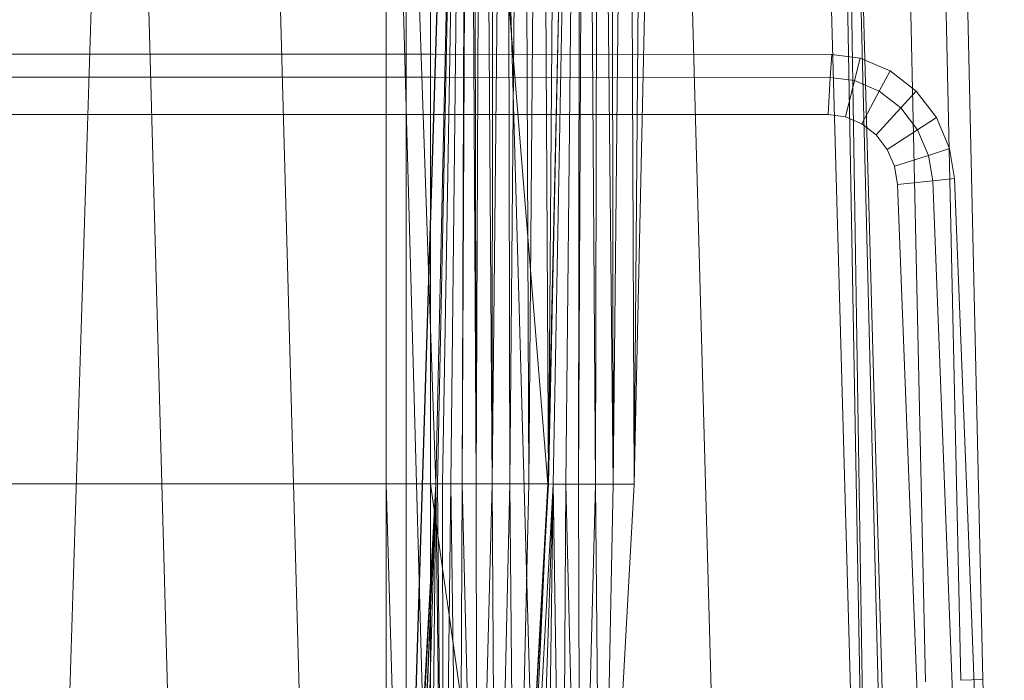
# Model space of a CAD drawing. Header units: metres. Extents: x 391.1 to 427.5, y 12.8 to 28.4.
# Tile 42 of 195: x 402.027 to 402.217, y 27.801 to 27.929. Entities that reach past the tile are written whole.
import ezdxf

# ---------------------------------------------------------------- set-up
doc = ezdxf.new("R2010")
doc.units = ezdxf.units.M
doc.layers.add('A-DETL-____-MBND', color=7, linetype='Continuous', lineweight=18)

# ---------------------------------------------------------------- blocks, each defined once
blk = doc.blocks.new('Family - Inodor PA-152684-03_ELEC_P0A')
at = {"layer": 'A-DETL-____-MBND', "color": 253, "true_color": 0xaaaaaa}
for p, q in [((0.3742, 0.40749), (0.36709, 0.72691)), ((0.3742, 0.40749), (0.36709, 0.72691)), ((0.38104, 0.40776), (0.37392, 0.72725)), ((0.38104, 0.40776), (0.37392, 0.72725)), ((0.38526, 0.40793), (0.37814, 0.72747)), ((0.38526, 0.40793), (0.37814, 0.72747)), ((0.21897, 0.7262), (0.20299, 0.21652)), ((0.21897, 0.7262), (0.23305, 0.21652)), ((0.24439, 0.7262), (0.25847, 0.21652)), ((0.26816, 0.7262), (0.28224, 0.21652)), ((0.28568, 0.7262), (0.26951, 0.2042)), ((0.26951, 0.2042), (0.28565, 0.7256)), ((0.26951, 0.2042), (0.28565, 0.7256)), ((0.27003, 0.72561), (0.27003, 0.44571)), ((0.27003, 0.72561), (0.27003, 0.44571)), ((0.27003, 0.72561), (0.27003, 0.44571)), ((0.27003, 0.72561), (0.27965, 0.44571)), ((0.27003, 0.72561), (0.27003, 0.44571)), ((0.27003, 0.72561), (0.27965, 0.44571)), ((0.27003, 0.21593), (0.28565, 0.7256)), ((0.27003, 0.21593), (0.28565, 0.7256)), ((0.27392, 0.72561), (0.27392, 0.44571)), ((0.27392, 0.72561), (0.27392, 0.44571)), ((0.27859, 0.72561), (0.27859, 0.44571)), ((0.27859, 0.72561), (0.30126, 0.44572)), ((0.27859, 0.72561), (0.27859, 0.44571)), ((0.27859, 0.72561), (0.30126, 0.44572)), ((0.28565, 0.7256), (0.27965, 0.44571)), ((0.27965, 0.44571), (0.28565, 0.7256)), ((0.28565, 0.7256), (0.27965, 0.44571)), ((0.27965, 0.44571), (0.28565, 0.7256)), ((0.28565, 0.7256), (0.27996, 0.44571)), ((0.27996, 0.44571), (0.28565, 0.7256)), ((0.28565, 0.7256), (0.28094, 0.44571)), ((0.28094, 0.44571), (0.28565, 0.7256)), ((0.28565, 0.7256), (0.28254, 0.44571)), ((0.28254, 0.44571), (0.28565, 0.7256)), ((0.28565, 0.7256), (0.28471, 0.44571)), ((0.28471, 0.44571), (0.28565, 0.7256)), ((0.28471, 0.44571), (0.28596, 0.7256)), ((0.28471, 0.44571), (0.28596, 0.7256)), ((0.28596, 0.7256), (0.28739, 0.44571)), ((0.28596, 0.7256), (0.28739, 0.44571)), ((0.28694, 0.7256), (0.28739, 0.44571)), ((0.28694, 0.7256), (0.28739, 0.44571)), ((0.28854, 0.7256), (0.28739, 0.44571)), ((0.28739, 0.44571), (0.28854, 0.7256)), ((0.28854, 0.7256), (0.29049, 0.44571)), ((0.28854, 0.7256), (0.29049, 0.44571)), ((0.28891, 0.7262), (0.30299, 0.21652)), ((0.29071, 0.7256), (0.29049, 0.44571)), ((0.29049, 0.44571), (0.29071, 0.7256)), ((0.29049, 0.44571), (0.29339, 0.7256)), ((0.29049, 0.44571), (0.29339, 0.7256)), ((0.29339, 0.7256), (0.29392, 0.44571)), ((0.29339, 0.7256), (0.29392, 0.44571)), ((0.29649, 0.7256), (0.29392, 0.44571)), ((0.29392, 0.44571), (0.29649, 0.7256)), ((0.29649, 0.7256), (0.29758, 0.44571)), ((0.29649, 0.7256), (0.29758, 0.44571)), ((0.29992, 0.7256), (0.29758, 0.44571)), ((0.29758, 0.44571), (0.29992, 0.7256)), ((0.29992, 0.7256), (0.30135, 0.44571)), ((0.29992, 0.7256), (0.30135, 0.44571)), ((0.3076, 0.72555), (0.30126, 0.44572)), ((0.30126, 0.44572), (0.3076, 0.72555)), ((0.30749, 0.7262), (0.30135, 0.44571)), ((0.30358, 0.7256), (0.30135, 0.44571)), ((0.30135, 0.44571), (0.30358, 0.7256)), ((0.30135, 0.44571), (0.30735, 0.7256)), ((0.30135, 0.44571), (0.30735, 0.7256)), ((0.3076, 0.72555), (0.30226, 0.44566)), ((0.30226, 0.44566), (0.3076, 0.72555)), ((0.3076, 0.72555), (0.30471, 0.44566)), ((0.30471, 0.44566), (0.3076, 0.72555)), ((0.3076, 0.72555), (0.30715, 0.44566)), ((0.30715, 0.44566), (0.3076, 0.72555)), ((0.30715, 0.44566), (0.3086, 0.72555)), ((0.30715, 0.44566), (0.3086, 0.72555)), ((0.3086, 0.72555), (0.31043, 0.44566)), ((0.3086, 0.72555), (0.31043, 0.44566)), ((0.31105, 0.72555), (0.31043, 0.44566)), ((0.31043, 0.44566), (0.31105, 0.72555)), ((0.31105, 0.72555), (0.31384, 0.44566)), ((0.31105, 0.72555), (0.31384, 0.44566)), ((0.31349, 0.72555), (0.31384, 0.44566)), ((0.31349, 0.72555), (0.31384, 0.44566)), ((0.31677, 0.72555), (0.31384, 0.44566)), ((0.31384, 0.44566), (0.31677, 0.72555)), ((0.31677, 0.72555), (0.31794, 0.44566)), ((0.31677, 0.72555), (0.31794, 0.44566)), ((0.32408, 0.7262), (0.31794, 0.44566)), ((0.32019, 0.72555), (0.31794, 0.44566)), ((0.31794, 0.44566), (0.32019, 0.72555)), ((0.31794, 0.44566), (0.32395, 0.72555)), ((0.31794, 0.44566), (0.32395, 0.72555)), ((0.32395, 0.7262), (0.33803, 0.21652)), ((0.35083, 0.7262), (0.36491, 0.21652)), ((0.35578, 0.7262), (0.36491, 0.21652)), ((0.35697, 0.7262), (0.36491, 0.21652)), ((0.35697, 0.7262), (0.36986, 0.21652)), ((0.35697, 0.7262), (0.37104, 0.21652)), ((0.12668, 0.52871), (0.27914, 0.52871)), ((0.12668, 0.52871), (0.27914, 0.52871)), ((0.27914, 0.52871), (0.35608, 0.52867)), ((0.27914, 0.52871), (0.35608, 0.52867)), ((0.35608, 0.52867), (0.3558, 0.52422)), ((0.3558, 0.52422), (0.35608, 0.52867)), ((0.35608, 0.52867), (0.36156, 0.52793)), ((0.35608, 0.52867), (0.36156, 0.52793)), ((0.36156, 0.52793), (0.36048, 0.52359)), ((0.36048, 0.52359), (0.36156, 0.52793)), ((0.36156, 0.52793), (0.36735, 0.52548)), ((0.36156, 0.52793), (0.36735, 0.52548)), ((0.36735, 0.52548), (0.36527, 0.52156)), ((0.36527, 0.52156), (0.36735, 0.52548)), ((0.36735, 0.52548), (0.37237, 0.52157)), ((0.36735, 0.52548), (0.37237, 0.52157)), ((0.12668, 0.52427), (0.27914, 0.52427)), ((0.12668, 0.52427), (0.27914, 0.52427)), ((0.27914, 0.52427), (0.3558, 0.52422)), ((0.27914, 0.52427), (0.3558, 0.52422)), ((0.3558, 0.52422), (0.35537, 0.51703)), ((0.35537, 0.51703), (0.3558, 0.52422)), ((0.3558, 0.52422), (0.36048, 0.52359)), ((0.3558, 0.52422), (0.36048, 0.52359)), ((0.36048, 0.52359), (0.35875, 0.51657)), ((0.35875, 0.51657), (0.36048, 0.52359)), ((0.36048, 0.52359), (0.36527, 0.52156)), ((0.36048, 0.52359), (0.36527, 0.52156)), ((0.36527, 0.52156), (0.36191, 0.51523)), ((0.36191, 0.51523), (0.36527, 0.52156)), ((0.36527, 0.52156), (0.36942, 0.51833)), ((0.36527, 0.52156), (0.36942, 0.51833)), ((0.37237, 0.52157), (0.36942, 0.51833)), ((0.36942, 0.51833), (0.37237, 0.52157)), ((0.37237, 0.52157), (0.37629, 0.51645)), ((0.37237, 0.52157), (0.37629, 0.51645)), ((0.36942, 0.51833), (0.36464, 0.5131)), ((0.36464, 0.5131), (0.36942, 0.51833)), ((0.36942, 0.51833), (0.37266, 0.5141)), ((0.36942, 0.51833), (0.37266, 0.5141)), ((0.27914, 0.51707), (0.12668, 0.51707)), ((0.12668, 0.51707), (0.27914, 0.51707)), ((0.27914, 0.51707), (0.12668, 0.51707)), ((0.27914, 0.51707), (0.12668, 0.51707)), ((0.35537, 0.51703), (0.27914, 0.51707)), ((0.27914, 0.51707), (0.35537, 0.51703)), ((0.35537, 0.51703), (0.27914, 0.51707)), ((0.35537, 0.51703), (0.27914, 0.51707)), ((0.35875, 0.51657), (0.35537, 0.51703)), ((0.35537, 0.51703), (0.35875, 0.51657)), ((0.35875, 0.51657), (0.35537, 0.51703)), ((0.35875, 0.51657), (0.35537, 0.51703)), ((0.36191, 0.51523), (0.35875, 0.51657)), ((0.35875, 0.51657), (0.36191, 0.51523)), ((0.36191, 0.51523), (0.35875, 0.51657)), ((0.36191, 0.51523), (0.35875, 0.51657)), ((0.37629, 0.51645), (0.37266, 0.5141)), ((0.37266, 0.5141), (0.37629, 0.51645)), ((0.37629, 0.51645), (0.37885, 0.51046)), ((0.37629, 0.51645), (0.37885, 0.51046)), ((0.36464, 0.5131), (0.36191, 0.51523)), ((0.36191, 0.51523), (0.36464, 0.5131)), ((0.36464, 0.5131), (0.36191, 0.51523)), ((0.36464, 0.5131), (0.36191, 0.51523)), ((0.37266, 0.5141), (0.36678, 0.51031)), ((0.36678, 0.51031), (0.37266, 0.5141)), ((0.37266, 0.5141), (0.37478, 0.50915)), ((0.37266, 0.5141), (0.37478, 0.50915)), ((0.36678, 0.51031), (0.36464, 0.5131)), ((0.36464, 0.5131), (0.36678, 0.51031)), ((0.36678, 0.51031), (0.36464, 0.5131)), ((0.36678, 0.51031), (0.36464, 0.5131)), ((0.36818, 0.50704), (0.36678, 0.51031)), ((0.36678, 0.51031), (0.36818, 0.50704)), ((0.36818, 0.50704), (0.36678, 0.51031)), ((0.36818, 0.50704), (0.36678, 0.51031)), ((0.37885, 0.51046), (0.37478, 0.50915)), ((0.37478, 0.50915), (0.37885, 0.51046)), ((0.37885, 0.51046), (0.37978, 0.50472)), ((0.37885, 0.51046), (0.37978, 0.50472)), ((0.37478, 0.50915), (0.36818, 0.50704)), ((0.36818, 0.50704), (0.37478, 0.50915)), ((0.37478, 0.50915), (0.37557, 0.50425)), ((0.37478, 0.50915), (0.37557, 0.50425)), ((0.36875, 0.5035), (0.36818, 0.50704)), ((0.36818, 0.50704), (0.36875, 0.5035)), ((0.36875, 0.5035), (0.36818, 0.50704)), ((0.36875, 0.5035), (0.36818, 0.50704)), ((0.37557, 0.50425), (0.36875, 0.5035)), ((0.36875, 0.5035), (0.37557, 0.50425)), ((0.37978, 0.50472), (0.37557, 0.50425)), ((0.37557, 0.50425), (0.37978, 0.50472)), ((0.37557, 0.50425), (0.37805, 0.44054)), ((0.37557, 0.50425), (0.37805, 0.44054)), ((0.37978, 0.50472), (0.38227, 0.44073)), ((0.37978, 0.50472), (0.38227, 0.44073)), ((0.37121, 0.44025), (0.36875, 0.5035)), ((0.36875, 0.5035), (0.37121, 0.44025)), ((0.37121, 0.44025), (0.36875, 0.5035)), ((0.37121, 0.44025), (0.36875, 0.5035)), ((0.13594, 0.44571), (0.27003, 0.44571)), ((0.13594, 0.44571), (0.27003, 0.44571)), ((0.13594, 0.44571), (0.27003, 0.44571)), ((0.13594, 0.44571), (0.27003, 0.44571)), ((0.27003, 0.44571), (0.27003, 0.33082)), ((0.27003, 0.44571), (0.27392, 0.44571)), ((0.27003, 0.44571), (0.27392, 0.44571)), ((0.27003, 0.44571), (0.27003, 0.33082)), ((0.27003, 0.44571), (0.27003, 0.33082)), ((0.27965, 0.44571), (0.27003, 0.44571)), ((0.27003, 0.44571), (0.2733, 0.33082)), ((0.27003, 0.44571), (0.27003, 0.33082)), ((0.27003, 0.44571), (0.27965, 0.44571)), ((0.27003, 0.44571), (0.2733, 0.33082)), ((0.27003, 0.21593), (0.27965, 0.44571)), ((0.27003, 0.21593), (0.27965, 0.44571)), ((0.27965, 0.44571), (0.2733, 0.33082)), ((0.2733, 0.33082), (0.27965, 0.44571)), ((0.27965, 0.44571), (0.2733, 0.33082)), ((0.2733, 0.33082), (0.27965, 0.44571)), ((0.27965, 0.44571), (0.27362, 0.33082)), ((0.27362, 0.33082), (0.27965, 0.44571)), ((0.27392, 0.44571), (0.27392, 0.33082)), ((0.27392, 0.44571), (0.27859, 0.44571)), ((0.27392, 0.44571), (0.27859, 0.44571)), ((0.27392, 0.44571), (0.27392, 0.33082)), ((0.27965, 0.44571), (0.2746, 0.33082)), ((0.2746, 0.33082), (0.27965, 0.44571)), ((0.27965, 0.44571), (0.2762, 0.33082)), ((0.2762, 0.33082), (0.27965, 0.44571)), ((0.27965, 0.44571), (0.27837, 0.33082)), ((0.27837, 0.33082), (0.27965, 0.44571)), ((0.30126, 0.44572), (0.27859, 0.44571)), ((0.27859, 0.44571), (0.30126, 0.44572)), ((0.27859, 0.44571), (0.27859, 0.33082)), ((0.27859, 0.44571), (0.29491, 0.33082)), ((0.27859, 0.44571), (0.27859, 0.33082)), ((0.27859, 0.44571), (0.29491, 0.33082)), ((0.27965, 0.44571), (0.28105, 0.33082)), ((0.27965, 0.44571), (0.27996, 0.44571)), ((0.27965, 0.44571), (0.28105, 0.33082)), ((0.27965, 0.44571), (0.27996, 0.44571)), ((0.27996, 0.44571), (0.28105, 0.33082)), ((0.27996, 0.44571), (0.28094, 0.44571)), ((0.27996, 0.44571), (0.28105, 0.33082)), ((0.27996, 0.44571), (0.28094, 0.44571)), ((0.28094, 0.44571), (0.28105, 0.33082)), ((0.28094, 0.44571), (0.28254, 0.44571)), ((0.28094, 0.44571), (0.28105, 0.33082)), ((0.28094, 0.44571), (0.28254, 0.44571)), ((0.28254, 0.44571), (0.28105, 0.33082)), ((0.28105, 0.33082), (0.28254, 0.44571)), ((0.28254, 0.44571), (0.28415, 0.33082)), ((0.28254, 0.44571), (0.28471, 0.44571)), ((0.28254, 0.44571), (0.28415, 0.33082)), ((0.28254, 0.44571), (0.28471, 0.44571)), ((0.28471, 0.44571), (0.28415, 0.33082)), ((0.28415, 0.33082), (0.28471, 0.44571)), ((0.28471, 0.44571), (0.28758, 0.33082)), ((0.28471, 0.44571), (0.28739, 0.44571)), ((0.28471, 0.44571), (0.28739, 0.44571)), ((0.28471, 0.44571), (0.28758, 0.33082)), ((0.28739, 0.44571), (0.28758, 0.33082)), ((0.28739, 0.44571), (0.29049, 0.44571)), ((0.28739, 0.44571), (0.28758, 0.33082)), ((0.28739, 0.44571), (0.29049, 0.44571)), ((0.29049, 0.44571), (0.28758, 0.33082)), ((0.28758, 0.33082), (0.29049, 0.44571)), ((0.29049, 0.44571), (0.29124, 0.33082)), ((0.29049, 0.44571), (0.29392, 0.44571)), ((0.29049, 0.44571), (0.29124, 0.33082)), ((0.29049, 0.44571), (0.29392, 0.44571)), ((0.29392, 0.44571), (0.29124, 0.33082)), ((0.29124, 0.33082), (0.29392, 0.44571)), ((0.29392, 0.44571), (0.29501, 0.33082)), ((0.29392, 0.44571), (0.29758, 0.44571)), ((0.29392, 0.44571), (0.29501, 0.33082)), ((0.29392, 0.44571), (0.29758, 0.44571)), ((0.30126, 0.44572), (0.29491, 0.33082)), ((0.29491, 0.33082), (0.30126, 0.44572)), ((0.29758, 0.44571), (0.29501, 0.33082)), ((0.29501, 0.33082), (0.29758, 0.44571)), ((0.29501, 0.33082), (0.30135, 0.44571)), ((0.30126, 0.44572), (0.29591, 0.33077)), ((0.29591, 0.33077), (0.30126, 0.44572)), ((0.29591, 0.33077), (0.30226, 0.44566)), ((0.29591, 0.33077), (0.30226, 0.44566)), ((0.29758, 0.44571), (0.30135, 0.44571)), ((0.29758, 0.44571), (0.30135, 0.44571)), ((0.30226, 0.44566), (0.29837, 0.33077)), ((0.29837, 0.33077), (0.30226, 0.44566)), ((0.30226, 0.44566), (0.3008, 0.33077)), ((0.3008, 0.33077), (0.30226, 0.44566)), ((0.30126, 0.44572), (0.30226, 0.44566)), ((0.30126, 0.44572), (0.30226, 0.44566)), ((0.30226, 0.44566), (0.30408, 0.33077)), ((0.30226, 0.44566), (0.30471, 0.44566)), ((0.30226, 0.44566), (0.30408, 0.33077)), ((0.30226, 0.44566), (0.30471, 0.44566)), ((0.30471, 0.44566), (0.30408, 0.33077)), ((0.30408, 0.33077), (0.30471, 0.44566)), ((0.30471, 0.44566), (0.3075, 0.33077)), ((0.30471, 0.44566), (0.30715, 0.44566)), ((0.30471, 0.44566), (0.3075, 0.33077)), ((0.30471, 0.44566), (0.30715, 0.44566)), ((0.30715, 0.44566), (0.3075, 0.33077)), ((0.30715, 0.44566), (0.31043, 0.44566)), ((0.30715, 0.44566), (0.3075, 0.33077)), ((0.30715, 0.44566), (0.31043, 0.44566)), ((0.31043, 0.44566), (0.3075, 0.33077)), ((0.3075, 0.33077), (0.31043, 0.44566)), ((0.31043, 0.44566), (0.3116, 0.33076)), ((0.31043, 0.44566), (0.31384, 0.44566)), ((0.31043, 0.44566), (0.31384, 0.44566)), ((0.31043, 0.44566), (0.3116, 0.33076)), ((0.31384, 0.44566), (0.3116, 0.33076)), ((0.3116, 0.33076), (0.31384, 0.44566)), ((0.3116, 0.33076), (0.31794, 0.44566)), ((0.31384, 0.44566), (0.31794, 0.44566)), ((0.31384, 0.44566), (0.31794, 0.44566)), ((0.37612, 0.31375), (0.37121, 0.44025)), ((0.37121, 0.44025), (0.37612, 0.31375)), ((0.37612, 0.31375), (0.37121, 0.44025)), ((0.37612, 0.31375), (0.37121, 0.44025)), ((0.37805, 0.44054), (0.38296, 0.31404)), ((0.37805, 0.44054), (0.38296, 0.31404)), ((0.38227, 0.44073), (0.38718, 0.31422)), ((0.38227, 0.44073), (0.38718, 0.31422)), ((0.38526, 0.40793), (0.38104, 0.40776)), ((0.38104, 0.40776), (0.38526, 0.40793)), ((0.3894, 0.25093), (0.38526, 0.40793)), ((0.3894, 0.25093), (0.38526, 0.40793))]:
    blk.add_line(p, q, dxfattribs=at)
blk = doc.blocks.new('LONDR55-XX_ZZ-ARQ-CAA-M3D-Londres55_ifc-1-03_ELEC_P0A')
at = {"layer": 'A-DETL-____-MBND', "color": 253, "lineweight": 18, "true_color": 0xaaaaaa}
blk.add_blockref('Family - Inodor PA-152684-03_ELEC_P0A', (401.82793, 27.39331), dxfattribs=at)

msp = doc.modelspace()

# ---------------------------------------------------------------- block references
at = {"lineweight": 5}
msp.add_blockref('LONDR55-XX_ZZ-ARQ-CAA-M3D-Londres55_ifc-1-03_ELEC_P0A', (0, 0), dxfattribs=at)

doc.saveas('drawing.dxf')
